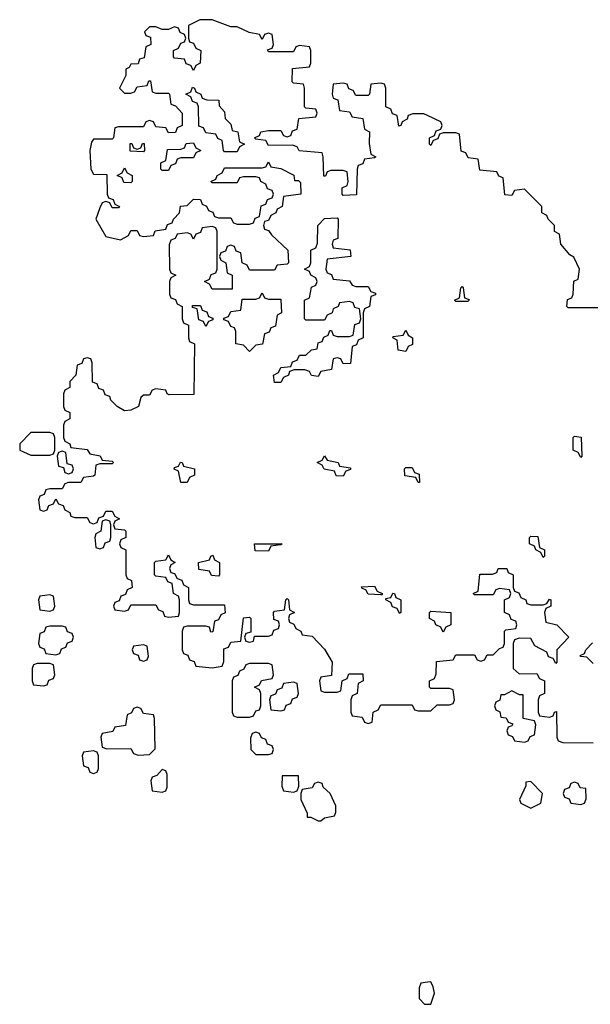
# Model space of a CAD drawing. Header units: inches. Extents: x 2773267 to 2867901, y 875810 to 985774.
# Tile 49 of 60: x 2798694 to 2800521, y 968154 to 971309. Entities that reach past the tile are written whole.
import ezdxf

# ---------------------------------------------------------------- set-up
doc = ezdxf.new("R2010")
doc.units = ezdxf.units.IN
doc.header["$MEASUREMENT"] = 0
for name, color, linetype in [('C7996', 7, 'Continuous'), ('C7997', 7, 'Continuous'), ('C8906', 7, 'Continuous'), ('C8907', 7, 'Continuous')]:
    doc.layers.add(name, color=color, linetype=linetype)

msp = doc.modelspace()

# ---------------------------------------------------------------- linework, layer by layer
at = {"layer": 'C7996', "color": 6}
for points in [[(2798790, 969986), (2798730, 969986), (2798694, 969950), (2798694, 969930), (2798730, 969914), (2798790, 969914), (2798802, 969918), (2798806, 969930), (2798806, 969970), (2798802, 969982)], [(2798830, 969926), (2798818, 969922), (2798814, 969910), (2798818, 969878), (2798834, 969874), (2798838, 969858), (2798850, 969854), (2798862, 969858), (2798866, 969870), (2798862, 969882), (2798846, 969886), (2798842, 969922)], [(2799730, 969846), (2799707.3, 969847.3), (2799702, 969862), (2799668.4, 969868.4), (2799662, 969882), (2799646, 969890), (2799662, 969898), (2799670, 969912), (2799678, 969898), (2799714, 969890), (2799718, 969878), (2799752.7, 969872.7), (2799752.7, 969867.3), (2799738, 969862)], [(2799210, 969826), (2799202, 969862), (2799188.4, 969868.4), (2799190, 969874), (2799202, 969878), (2799208.4, 969891.6), (2799214, 969890), (2799218, 969878), (2799254, 969870), (2799254, 969850), (2799238, 969842), (2799230, 969826)], [(2799970, 969826), (2799962, 969842), (2799927.3, 969847.3), (2799926, 969870), (2799930, 969874), (2799950, 969874), (2799958, 969858), (2799972.7, 969852.7), (2799974, 969826)], [(2798970, 969706), (2798958, 969702), (2798954, 969670), (2798938, 969662), (2798934, 969650), (2798938, 969618), (2798950, 969614), (2798962, 969618), (2798967.3, 969632.7), (2798982, 969638), (2798986, 969650), (2798986, 969690), (2798982, 969702)], [(2799490, 969606), (2799447.3, 969607.3), (2799446, 969630), (2799534, 969630), (2799530, 969626), (2799498, 969622)], [(2799330, 969526), (2799308.4, 969528.4), (2799302, 969542), (2799267.3, 969547.3), (2799266, 969570), (2799302, 969578), (2799306, 969590), (2799312.7, 969592.7), (2799318, 969578), (2799334, 969570), (2799334, 969530)], [(2799850, 969466), (2799810, 969468), (2799802, 969482), (2799790, 969486), (2799788.4, 969491.6), (2799830, 969494), (2799838, 969478), (2799854, 969470), (2799854, 969466)], [(2799910, 969406), (2799902, 969422), (2799887.3, 969427.3), (2799882, 969442), (2799866, 969450), (2799866, 969454), (2799882, 969458), (2799888.4, 969471.6), (2799894, 969470), (2799898, 969458), (2799914, 969450), (2799914, 969410)], [(2798790, 969466), (2798758, 969462), (2798754, 969450), (2798758, 969418), (2798790, 969414), (2798802, 969418), (2798806, 969430), (2798802, 969462)], [(2798830, 969366), (2798790, 969366), (2798778, 969362), (2798772.7, 969347.3), (2798758, 969342), (2798754, 969310), (2798758, 969298), (2798772.7, 969292.7), (2798778, 969278), (2798810, 969274), (2798822, 969278), (2798827.3, 969292.7), (2798842, 969298), (2798847.3, 969312.7), (2798862, 969318), (2798866, 969330), (2798862, 969342), (2798847.3, 969347.3), (2798842, 969362)], [(2799090, 969306), (2799058, 969302), (2799054, 969290), (2799058, 969278), (2799072.7, 969272.7), (2799078, 969258), (2799090, 969254), (2799102, 969258), (2799106, 969270), (2799102, 969302)], [(2798790, 969246), (2798750, 969246), (2798738, 969242), (2798734, 969230), (2798734, 969190), (2798738, 969178), (2798770, 969174), (2798782, 969178), (2798787.3, 969192.7), (2798802, 969198), (2798806, 969210), (2798802, 969242)], [(2799490, 969246), (2799430, 969246), (2799418, 969242), (2799412, 969228), (2799398, 969222), (2799392.7, 969207.3), (2799378, 969202), (2799374, 969190), (2799374, 969090), (2799378, 969078), (2799390, 969074), (2799430, 969074), (2799442, 969078), (2799450, 969094), (2799462, 969098), (2799466, 969110), (2799466, 969150), (2799462, 969162), (2799446, 969170), (2799462, 969178), (2799468.4, 969191.6), (2799502, 969198), (2799506, 969210), (2799502, 969242)], [(2799570, 969186), (2799538, 969182), (2799532.7, 969167.3), (2799518, 969162), (2799512.7, 969147.3), (2799498, 969142), (2799494, 969130), (2799498, 969098), (2799530, 969094), (2799542, 969098), (2799547.3, 969112.7), (2799562, 969118), (2799567.3, 969132.7), (2799582, 969138), (2799586, 969150), (2799582, 969182)], [(2799070, 969106), (2799058, 969102), (2799052, 969088), (2799038, 969082), (2799032.7, 969047.3), (2798998, 969042), (2798992, 969028), (2798958, 969022), (2798954, 969010), (2798958, 968978), (2798972.7, 968972.7), (2799050, 968974), (2799058, 968958), (2799072.7, 968952.7), (2799110, 968954), (2799127.3, 968972.7), (2799126, 969070), (2799122, 969082), (2799090, 969086), (2799082, 969102)], [(2799450, 969026), (2799438, 969022), (2799432.7, 969007.3), (2799434, 968970), (2799450, 968954), (2799490, 968954), (2799502, 968958), (2799506, 968970), (2799502, 968982), (2799487.3, 968987.3), (2799482, 969002), (2799468, 969008), (2799462, 969022)], [(2798930, 968966), (2798898, 968962), (2798894, 968950), (2798898, 968918), (2798912.7, 968912.7), (2798918, 968898), (2798930, 968894), (2798942, 968898), (2798946, 968910), (2798946, 968950), (2798942, 968962)], [(2799150, 968906), (2799132.7, 968887.3), (2799118, 968882), (2799114, 968870), (2799118, 968838), (2799150, 968834), (2799162, 968838), (2799166, 968850), (2799166, 968890), (2799162, 968902)], [(2799586, 968886), (2799534, 968886), (2799532.7, 968852.7), (2799538, 968838), (2799570, 968834), (2799582, 968838), (2799587.3, 968852.7)], [(2799650, 968866), (2799638, 968862), (2799630, 968848), (2799598, 968842), (2799594, 968830), (2799594, 968810), (2799614, 968766), (2799614, 968754), (2799626, 968754), (2799650, 968742), (2799658, 968742), (2799670, 968752), (2799702, 968758), (2799706, 968770), (2799706, 968790), (2799688, 968830), (2799666, 968850), (2799662, 968862)]]:
    msp.add_lwpolyline(points, close=True, dxfattribs=at)
for points in [[(2798834, 970000), (2798834, 969970), (2798838, 969958), (2798854, 969950), (2798858, 969938), (2798910, 969932), (2798918, 969918), (2798952, 969912), (2798958, 969898), (2798990, 969894), (2798994, 969890), (2798990, 969886), (2798950, 969886), (2798938, 969882), (2798934, 969850), (2798930, 969846), (2798898, 969842), (2798890, 969826), (2798850, 969826), (2798838, 969822), (2798830, 969806), (2798790, 969806), (2798778, 969802), (2798772.7, 969787.3), (2798758, 969782), (2798754, 969770), (2798758, 969738), (2798770, 969734), (2798782, 969738), (2798787.3, 969752.7), (2798802, 969758), (2798810, 969774), (2798818, 969758), (2798832.7, 969752.7), (2798838, 969738), (2798854, 969730), (2798858, 969718), (2798870, 969714), (2798910, 969714), (2798918, 969698), (2798930, 969694), (2798942, 969698), (2798947.3, 969712.7), (2798962, 969718), (2798970, 969734), (2798990, 969734), (2798998, 969718), (2799014, 969710), (2798998, 969702), (2798994, 969690), (2798998, 969678), (2799030, 969674), (2799034, 969670), (2799034, 969650), (2799018, 969642), (2799014, 969630), (2799018, 969618), (2799034, 969610), (2799034, 969530), (2799038, 969518), (2799052, 969512), (2799054, 969490), (2799038, 969482), (2799032.7, 969467.3), (2799018, 969462), (2799012.7, 969447.3), (2798998, 969442), (2798994, 969430), (2798998, 969418), (2799030, 969414), (2799042, 969418), (2799050, 969434), (2799130, 969434), (2799138, 969418), (2799152.7, 969412.7), (2799158, 969398), (2799170, 969394), (2799202, 969398), (2799206, 969410), (2799206, 969450), (2799202, 969462), (2799186, 969470), (2799182, 969502), (2799168, 969508), (2799162, 969522), (2799130, 969526), (2799126, 969530), (2799126, 969570), (2799130, 969574), (2799162, 969578), (2799170, 969594), (2799178, 969578), (2799192, 969570), (2799178, 969562), (2799174, 969550), (2799178, 969538), (2799190, 969534), (2799198, 969518), (2799212.7, 969512.7), (2799218, 969498), (2799234, 969490), (2799234, 969450), (2799238, 969438), (2799250, 969434), (2799350, 969434), (2799351.6, 969408.4), (2799338, 969402), (2799330, 969386), (2799318, 969382), (2799312.7, 969347.3), (2799306, 969346), (2799302, 969362), (2799290, 969366), (2799230, 969366), (2799218, 969362), (2799214, 969350), (2799214, 969290), (2799218, 969278), (2799232.7, 969272.7), (2799238, 969258), (2799252.7, 969252.7), (2799258, 969238), (2799310, 969232), (2799342, 969238), (2799347.3, 969252.7), (2799347.3, 969292.7), (2799362, 969298), (2799370, 969314), (2799402, 969318), (2799410, 969392), (2799430, 969394), (2799434, 969390), (2799434, 969346), (2799418, 969342), (2799414, 969330), (2799418, 969318), (2799430, 969314), (2799442, 969318), (2799446, 969334), (2799490, 969334), (2799502, 969338), (2799507.3, 969352.7), (2799522, 969358), (2799526, 969370), (2799522, 969382), (2799507.3, 969387.3), (2799506, 969410), (2799510, 969414), (2799542, 969418), (2799546, 969450), (2799550, 969454), (2799554, 969450), (2799558, 969418), (2799574, 969410), (2799558, 969402), (2799554, 969390), (2799558, 969378), (2799572, 969372), (2799578, 969358), (2799594, 969350), (2799598, 969338), (2799630, 969334), (2799670, 969292), (2799694, 969250), (2799692.7, 969207.3), (2799658, 969202), (2799654, 969190), (2799658, 969158), (2799670, 969154), (2799710, 969154), (2799722, 969158), (2799726, 969190), (2799742, 969198), (2799747.3, 969212.7), (2799792.7, 969212.7), (2799794, 969190), (2799778, 969182), (2799774, 969150), (2799758, 969142), (2799754, 969130), (2799754, 969090), (2799758, 969078), (2799790, 969074), (2799798, 969058), (2799810, 969054), (2799822, 969058), (2799826, 969090), (2799842, 969098), (2799850, 969114), (2799950, 969114), (2799958, 969098), (2799970, 969094), (2800000, 969094)], [(2800000, 968224.8), (2799978, 968222), (2799972.7, 968207.3), (2799972.7, 968172.7), (2799990, 968154), (2800000, 968154)]]:
    msp.add_lwpolyline(points, dxfattribs=at)
at = {"layer": 'C7997', "color": 6}
msp.add_lwpolyline([(2800000, 971001.5), (2799987.3, 971007.3), (2799952.7, 971007.3), (2799938, 971002), (2799934, 970990), (2799918, 970982), (2799914, 970970), (2799907.3, 970967.3), (2799902, 971002), (2799887.3, 971007.3), (2799882, 971022), (2799866, 971030), (2799866, 971090), (2799862, 971102), (2799850, 971106), (2799818, 971102), (2799814, 971070), (2799810, 971066), (2799770, 971066), (2799762, 971082), (2799747.3, 971087.3), (2799742, 971102), (2799730, 971106), (2799698, 971102), (2799694, 971070), (2799698, 971058), (2799712, 971052), (2799718, 971018), (2799750, 971014), (2799758, 970998), (2799792.7, 970992.7), (2799798, 970958), (2799814, 970950), (2799812.7, 970912.7), (2799818, 970878), (2799834, 970870), (2799830, 970866), (2799798, 970862), (2799792.7, 970847.3), (2799778, 970842), (2799774, 970830), (2799772.7, 970747.3), (2799730, 970746), (2799726, 970750), (2799726, 970770), (2799742, 970778), (2799746, 970790), (2799742, 970822), (2799730, 970826), (2799690, 970826), (2799678, 970822), (2799672.7, 970807.3), (2799667.3, 970807.3), (2799666, 970870), (2799662, 970882), (2799588.4, 970888.4), (2799582, 970902), (2799567.3, 970907.3), (2799490, 970906), (2799482, 970922), (2799450, 970926), (2799446, 970930), (2799462, 970938), (2799466, 970950), (2799490, 970954), (2799530, 970954), (2799538, 970938), (2799550, 970934), (2799562, 970938), (2799567.3, 970952.7), (2799582, 970958), (2799587.3, 970992.7), (2799642, 970998), (2799646, 971010), (2799642, 971022), (2799610, 971026), (2799606, 971030), (2799606, 971090), (2799602, 971102), (2799570, 971106), (2799566, 971110), (2799567.3, 971152.7), (2799622, 971158), (2799626, 971170), (2799626, 971210), (2799622, 971222), (2799590, 971226), (2799578, 971222), (2799570, 971206), (2799490, 971206), (2799487.3, 971212.7), (2799502, 971218), (2799506, 971230), (2799502, 971262), (2799490, 971266), (2799478, 971262), (2799470, 971246), (2799462, 971262), (2799428.4, 971268.4), (2799390, 971286), (2799370, 971286), (2799310, 971309), (2799271, 971309), (2799234, 971290), (2799234, 971250), (2799238, 971238), (2799250, 971234), (2799258, 971218), (2799274, 971210), (2799272, 971170), (2799258, 971162), (2799250, 971146), (2799242, 971162), (2799227.3, 971167.3), (2799222, 971182), (2799190, 971186), (2799186, 971190), (2799186, 971210), (2799202, 971218), (2799210, 971234), (2799222, 971238), (2799226, 971250), (2799222, 971262), (2799208, 971268), (2799202, 971282), (2799190, 971286), (2799170, 971278), (2799150, 971278), (2799130, 971286), (2799110, 971286), (2799094, 971270), (2799098, 971258), (2799112.7, 971252.7), (2799114, 971230), (2799098, 971222), (2799092.7, 971187.3), (2799078, 971182), (2799072.7, 971167.3), (2799050, 971166), (2799044.7, 971155.3), (2799034, 971150), (2799034, 971130), (2799014, 971090), (2799030, 971074), (2799050, 971074), (2799062, 971078), (2799070, 971094), (2799102, 971098), (2799107.3, 971112.7), (2799112.7, 971112.7), (2799118, 971078), (2799130, 971074), (2799170, 971074), (2799174, 971070), (2799178, 971038), (2799192.7, 971032.7), (2799214, 971010), (2799214, 970970), (2799198, 970962), (2799192.7, 970947.3), (2799170, 970946), (2799162, 970962), (2799130, 970966), (2799122, 970982), (2799110, 970986), (2799098, 970982), (2799090, 970966), (2799010, 970966), (2798998, 970962), (2798994, 970930), (2798990, 970926), (2798930, 970926), (2798923.6, 970916.4), (2798918, 970890), (2798922, 970830), (2798930, 970814), (2798972.7, 970812.7), (2798974, 970750), (2798978, 970738), (2798992.7, 970732.7), (2798998, 970718), (2799014, 970710), (2799010, 970706), (2798990, 970706), (2798982, 970722), (2798970, 970726), (2798958, 970722), (2798950, 970706), (2798938, 970670), (2798970, 970614), (2799016.4, 970603.6), (2799042, 970618), (2799050, 970634), (2799070, 970634), (2799078, 970618), (2799090, 970614), (2799122, 970618), (2799127.3, 970632.7), (2799162, 970638), (2799167.3, 970652.7), (2799182, 970658), (2799186, 970670), (2799206, 970690), (2799208.7, 970711.3), (2799230, 970714), (2799250, 970734), (2799272.7, 970732.7), (2799278, 970718), (2799292, 970712), (2799298, 970698), (2799312.7, 970692.7), (2799318, 970678), (2799330, 970674), (2799370, 970674), (2799378, 970658), (2799390, 970654), (2799430, 970654), (2799442, 970658), (2799447.3, 970672.7), (2799462, 970678), (2799467.3, 970712.7), (2799482, 970718), (2799487.3, 970732.7), (2799502, 970738), (2799506, 970750), (2799502, 970762), (2799487.3, 970767.3), (2799482, 970782), (2799466, 970790), (2799462, 970802), (2799450, 970806), (2799410, 970806), (2799398, 970802), (2799390, 970786), (2799310, 970786), (2799306, 970790), (2799322, 970798), (2799326, 970810), (2799342, 970818), (2799350, 970834), (2799470, 970834), (2799482, 970838), (2799490, 970854), (2799498, 970838), (2799530, 970832), (2799571.3, 970811.3), (2799574, 970794), (2799586, 970794), (2799592.7, 970787.3), (2799594, 970750), (2799538, 970742), (2799534, 970710), (2799518, 970702), (2799514, 970690), (2799498, 970682), (2799490, 970666), (2799478, 970662), (2799474, 970650), (2799478, 970638), (2799490, 970634), (2799499.6, 970619.6), (2799552, 970570), (2799554, 970530), (2799550, 970526), (2799518, 970522), (2799510, 970506), (2799430, 970506), (2799422, 970522), (2799406, 970530), (2799402, 970562), (2799387.3, 970567.3), (2799382, 970582), (2799370, 970586), (2799358, 970582), (2799352.7, 970567.3), (2799338, 970562), (2799334, 970550), (2799338, 970538), (2799354, 970530), (2799358, 970498), (2799374, 970490), (2799374, 970446), (2799310, 970446), (2799302, 970462), (2799286, 970470), (2799302, 970478), (2799307.3, 970492.7), (2799322, 970498), (2799326, 970510), (2799326, 970630), (2799322, 970642), (2799310, 970646), (2799278, 970642), (2799272.7, 970627.3), (2799258, 970622), (2799250, 970606), (2799242, 970622), (2799230, 970626), (2799198, 970622), (2799192, 970608), (2799178, 970602), (2799172.7, 970587.3), (2799174, 970510), (2799178, 970498), (2799194, 970490), (2799178, 970482), (2799174, 970470), (2799174, 970430), (2799178, 970418), (2799192.7, 970412.7), (2799198, 970398), (2799214, 970390), (2799214, 970350), (2799218, 970338), (2799234, 970330), (2799234, 970290), (2799238, 970278), (2799254, 970270), (2799251.6, 970108.4), (2799172.7, 970107.3), (2799166, 970110), (2799162, 970122), (2799130, 970126), (2799118, 970122), (2799110, 970106), (2799090, 970106), (2799082, 970098), (2799074, 970070), (2799050, 970058), (2799030, 970055.3), (2799006, 970070), (2798986, 970090), (2798982, 970102), (2798967.3, 970107.3), (2798962, 970122), (2798947.3, 970127.3), (2798942, 970142), (2798927.3, 970147.3), (2798926, 970210), (2798922, 970222), (2798910, 970226), (2798898, 970222), (2798892.7, 970207.3), (2798878, 970202), (2798874, 970170), (2798854, 970150), (2798854, 970130), (2798838, 970122), (2798834, 970110), (2798834, 970070), (2798838, 970058), (2798854, 970050), (2798854, 970030), (2798838, 970022), (2798834, 970010), (2798834, 970000)], dxfattribs=at)
for points in [[(2799350, 970886), (2799346, 970890), (2799342, 970922), (2799328, 970928), (2799322, 970942), (2799290, 970946), (2799282, 970962), (2799267.3, 970967.3), (2799266, 971030), (2799262, 971042), (2799247.3, 971047.3), (2799242, 971062), (2799226, 971070), (2799242, 971078), (2799247.3, 971092.7), (2799254, 971090), (2799258, 971078), (2799274, 971070), (2799278, 971058), (2799292.7, 971052.7), (2799331.3, 971051.3), (2799332.7, 971032.7), (2799350, 971014), (2799352, 970992), (2799370, 970974), (2799374, 970954), (2799392, 970950), (2799398, 970918), (2799414, 970910), (2799398, 970902), (2799390, 970886)], [(2799090, 970886), (2799047.3, 970887.3), (2799047.3, 970912.7), (2799052.7, 970912.7), (2799058, 970898), (2799070, 970894), (2799082, 970898), (2799087.3, 970912.7), (2799092.7, 970912.7), (2799094, 970890)], [(2799150, 970826), (2799146, 970830), (2799146, 970850), (2799162, 970858), (2799167.3, 970892.7), (2799210, 970894), (2799222, 970898), (2799227.3, 970912.7), (2799250, 970914), (2799258, 970898), (2799274, 970890), (2799258, 970882), (2799250, 970866), (2799210, 970866), (2799198, 970862), (2799192.7, 970847.3), (2799178, 970842), (2799170, 970826)], [(2799050, 970786), (2799027.3, 970787.3), (2799022, 970802), (2799006, 970810), (2799022, 970818), (2799030, 970834), (2799038, 970818), (2799054, 970810), (2799054, 970790)], [(2799770, 970454), (2799810, 970454), (2799818, 970438), (2799832.7, 970432.7), (2799832.7, 970427.3), (2799818, 970422), (2799814, 970390), (2799798, 970382), (2799794, 970370), (2799794, 970290), (2799778, 970282), (2799772.7, 970267.3), (2799758, 970262), (2799752.7, 970207.3), (2799730, 970206), (2799722, 970222), (2799710, 970226), (2799698, 970222), (2799692, 970188), (2799658, 970182), (2799650, 970166), (2799628.4, 970168.4), (2799622, 970182), (2799607.3, 970187.3), (2799572.7, 970187.3), (2799558, 970182), (2799554, 970170), (2799538, 970162), (2799530, 970146), (2799510, 970146), (2799506, 970170), (2799522, 970178), (2799530, 970194), (2799562, 970198), (2799567.3, 970212.7), (2799582, 970218), (2799590, 970234), (2799610, 970234), (2799628.4, 970251.6), (2799646, 970254), (2799650, 970274), (2799662, 970278), (2799668, 970292), (2799682, 970298), (2799687.3, 970312.7), (2799692.7, 970312.7), (2799698, 970298), (2799710, 970294), (2799750, 970294), (2799762, 970298), (2799767.3, 970332.7), (2799782, 970338), (2799786, 970350), (2799782, 970382), (2799767.3, 970387.3), (2799762, 970402), (2799750, 970406), (2799718, 970402), (2799714, 970390), (2799698, 970382), (2799694, 970370), (2799678, 970362), (2799670, 970346), (2799610, 970346), (2799606, 970350), (2799606, 970410), (2799622, 970418), (2799628.4, 970451.6), (2799642, 970458), (2799646, 970470), (2799642, 970482), (2799626, 970490), (2799622, 970502), (2799606, 970510), (2799622, 970518), (2799626, 970530), (2799626, 970570), (2799642, 970578), (2799647.3, 970592.7), (2799648.7, 970650), (2799670, 970672), (2799710, 970674), (2799714, 970670), (2799712, 970608), (2799698, 970602), (2799694, 970590), (2799698, 970578), (2799751.6, 970571.6), (2799754, 970550), (2799678, 970542), (2799674, 970510), (2799678, 970498), (2799692.7, 970492.7), (2799698, 970478), (2799750, 970472), (2799758, 970458)], [(2799490, 970414), (2799530, 970414), (2799532, 970370), (2799518, 970362), (2799512.7, 970327.3), (2799498, 970322), (2799492.7, 970307.3), (2799478, 970302), (2799471.1, 970268.9), (2799450, 970266), (2799430, 970246), (2799410, 970266), (2799386, 970270), (2799386, 970310), (2799382, 970322), (2799370, 970326), (2799362, 970342), (2799347.3, 970347.3), (2799347.3, 970352.7), (2799362, 970358), (2799370, 970374), (2799402, 970378), (2799406, 970414), (2799450, 970414), (2799462, 970418), (2799470, 970434), (2799478, 970418)], [(2799290, 970326), (2799282, 970342), (2799267.3, 970347.3), (2799262, 970382), (2799247.3, 970387.3), (2799247.3, 970392.7), (2799272.7, 970392.7), (2799278, 970378), (2799292.7, 970372.7), (2799298, 970358), (2799312.7, 970352.7), (2799312.7, 970347.3), (2799298, 970342)], [(2799930, 970246), (2799906, 970250), (2799902, 970282), (2799888, 970290), (2799890, 970294), (2799922, 970298), (2799930, 970314), (2799938, 970298), (2799952, 970290), (2799951.6, 970268.4), (2799938, 970262)]]:
    msp.add_lwpolyline(points, close=True, dxfattribs=at)
at = {"layer": 'C8906', "color": 6}
for points in [[(2800490, 969906), (2800482, 969922), (2800466, 969930), (2800466, 969970), (2800470, 969974), (2800491.6, 969971.6), (2800494, 969910)], [(2800370, 969586), (2800362, 969602), (2800346, 969610), (2800342, 969622), (2800326, 969630), (2800326, 969650), (2800330, 969654), (2800352.7, 969652.7), (2800358, 969618), (2800374, 969610), (2800374, 969590)], [(2800050, 969346), (2800042, 969362), (2800026, 969370), (2800022, 969382), (2800006, 969390), (2800006, 969410), (2800010, 969414), (2800074, 969410), (2800074, 969370), (2800058, 969362)], [(2800270, 969158), (2800246, 969146), (2800234, 969146), (2800231.6, 969128.4), (2800218, 969122), (2800214, 969110), (2800218, 969098), (2800231.6, 969091.6), (2800234, 969074), (2800251.6, 969071.6), (2800258, 969058), (2800272.7, 969052.7), (2800270, 969046), (2800258, 969042), (2800254, 969030), (2800258, 969018), (2800272, 969012), (2800278, 968998), (2800310, 968994), (2800322, 968998), (2800328, 969012), (2800342, 969018), (2800346, 969050), (2800342, 969062), (2800306, 969070), (2800306, 969146), (2800294, 969146)], [(2800330, 968868), (2800314, 968866), (2800314, 968854), (2800294, 968810), (2800298, 968798), (2800330, 968782), (2800362, 968798), (2800368, 968830)], [(2800470, 968866), (2800458, 968862), (2800452.7, 968847.3), (2800438, 968842), (2800434, 968830), (2800438, 968818), (2800452.7, 968812.7), (2800458, 968798), (2800490, 968794), (2800502, 968798), (2800507.3, 968812.7), (2800506, 968846), (2800488, 968848), (2800482, 968862)]]:
    msp.add_lwpolyline(points, close=True, dxfattribs=at)
for points in [[(2800000, 969094), (2800010, 969094), (2800030, 969114), (2800070, 969114), (2800082, 969118), (2800086, 969130), (2800082, 969162), (2800070, 969166), (2800010, 969166), (2800006, 969170), (2800006, 969190), (2800022, 969198), (2800027.3, 969212.7), (2800028, 969252), (2800082, 969258), (2800090, 969274), (2800150, 969274), (2800158, 969258), (2800170, 969254), (2800182, 969258), (2800190, 969274), (2800210, 969274), (2800230, 969294), (2800242, 969298), (2800246, 969310), (2800246, 969350), (2800250, 969354), (2800282, 969358), (2800286, 969370), (2800282, 969382), (2800267.3, 969387.3), (2800262, 969402), (2800246, 969410), (2800246, 969450), (2800262, 969458), (2800266, 969470), (2800262, 969482), (2800230, 969486), (2800218, 969482), (2800210, 969466), (2800150, 969466), (2800146, 969470), (2800162, 969478), (2800167.3, 969532.7), (2800207.3, 969532.7), (2800222, 969538), (2800226, 969550), (2800254, 969550), (2800258, 969538), (2800274, 969530), (2800274, 969490), (2800278, 969478), (2800292, 969472), (2800298, 969458), (2800314, 969450), (2800318, 969438), (2800330, 969434), (2800370, 969434), (2800382, 969438), (2800390, 969452), (2800394, 969450), (2800394, 969430), (2800378, 969422), (2800374, 969410), (2800378, 969378), (2800414, 969370), (2800452, 969330), (2800414, 969290), (2800414, 969250), (2800410, 969246), (2800402, 969262), (2800387.3, 969267.3), (2800382, 969282), (2800343.1, 969303.1), (2800330, 969326), (2800292.7, 969327.3), (2800278, 969322), (2800274, 969310), (2800274, 969230), (2800292.7, 969212.7), (2800350, 969214), (2800358, 969198), (2800374, 969190), (2800374, 969150), (2800358, 969142), (2800354, 969130), (2800354, 969090), (2800358, 969078), (2800390, 969074), (2800402, 969078), (2800406, 969090), (2800412.7, 969092.7), (2800414, 969010), (2800418, 968998), (2800432.7, 968992.7), (2800530, 968992)], [(2800530, 969246), (2800510, 969266), (2800490, 969268), (2800488.4, 969271.6), (2800502, 969278), (2800506, 969290), (2800528, 969312)], [(2800000, 968154), (2800010, 968154), (2800022, 968190), (2800018, 968210), (2800010, 968226), (2800000, 968224.8)]]:
    msp.add_lwpolyline(points, dxfattribs=at)
at = {"layer": 'C8907', "color": 6}
msp.add_lwpolyline([(2800550, 970386), (2800450, 970386), (2800446, 970390), (2800447.3, 970412.7), (2800462, 970418), (2800466, 970430), (2800468.4, 970471.6), (2800482, 970478), (2800486, 970510), (2800468.4, 970548.4), (2800455.3, 970555.3), (2800426, 970590), (2800422, 970622), (2800406, 970630), (2800406, 970650), (2800386, 970670), (2800382, 970682), (2800366, 970690), (2800366, 970710), (2800310, 970766), (2800278, 970762), (2800270, 970746), (2800247.3, 970747.3), (2800242, 970802), (2800228, 970808), (2800222, 970822), (2800167.3, 970827.3), (2800162, 970862), (2800130, 970866), (2800122, 970882), (2800107.3, 970887.3), (2800102, 970942), (2800090, 970946), (2800050, 970946), (2800038, 970942), (2800032.7, 970927.3), (2800018, 970922), (2800010, 970906), (2800006, 970910), (2800006, 970930), (2800022, 970938), (2800027.3, 970952.7), (2800042, 970958), (2800046, 970970), (2800042, 970982), (2800000, 971001.5)], dxfattribs=at)
msp.add_lwpolyline([(2800090, 970406), (2800086, 970410), (2800102, 970418), (2800106, 970450), (2800110, 970454), (2800114, 970450), (2800118, 970418), (2800132.7, 970412.7), (2800130, 970406)], close=True, dxfattribs=at)

doc.saveas('drawing.dxf')
